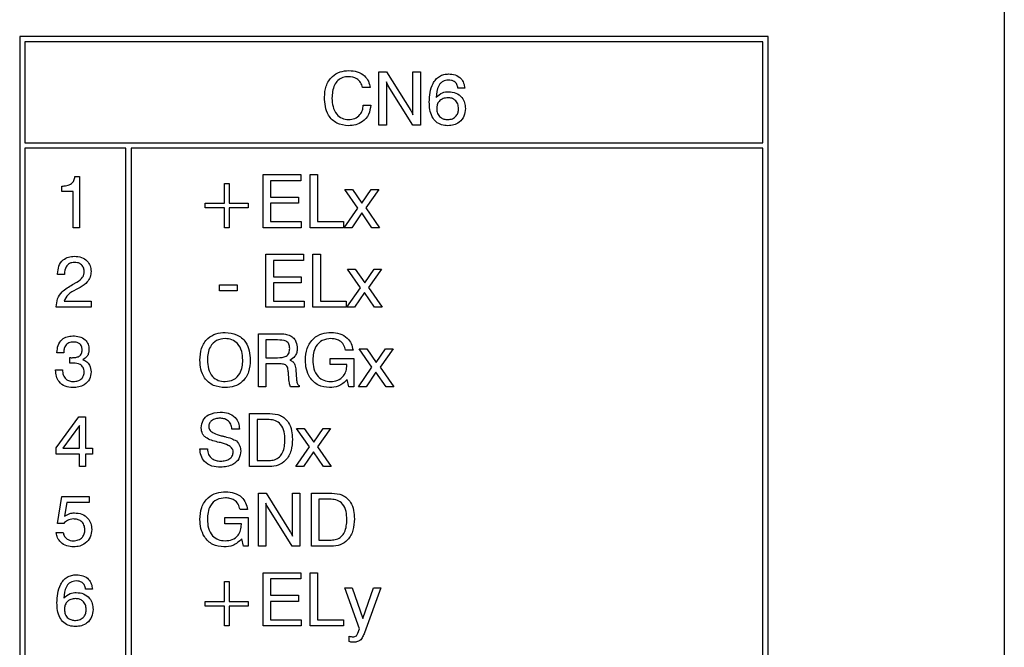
# Model space of a CAD drawing. Header units: millimetres. Extents: x 11 to 190, y 5 to 296.
# Tile 31 of 71: x 102 to 130, y 130 to 148. Entities that reach past the tile are written whole.
import ezdxf

# ---------------------------------------------------------------- set-up
doc = ezdxf.new("R2010")
doc.units = ezdxf.units.MM
doc.layers.add('標註文字', color=4, linetype='Continuous')

msp = doc.modelspace()

# ---------------------------------------------------------------- linework, layer by layer
msp.add_line((129.7524, 155.9574), (129.7524, 52.9574))
at = {"layer": '標註文字'}
for p, q in [((123.0774, 147.0324), (101.9274, 147.0324)), ((101.9274, 147.0324), (101.9274, 87.1324)), ((123.0774, 87.1324), (123.0774, 147.0324)), ((122.9274, 146.8824), (102.0774, 146.8824)), ((102.0774, 146.8824), (102.0774, 144.0324)), ((122.9274, 144.0324), (122.9274, 146.8824)), ((112.0794, 144.5324), (112.0794, 146.0324)), ((112.0794, 146.0324), (112.296, 146.0324)), ((112.296, 146.0324), (112.9769, 144.9429)), ((113.0409, 144.8167), (113.0409, 146.0324)), ((113.0409, 146.0324), (113.2524, 146.0324)), ((113.2524, 146.0324), (113.2524, 144.5324)), ((111.8294, 145.5901), (111.6178, 145.5901)), ((112.2909, 145.7482), (112.2909, 144.5324)), ((113.0379, 144.5324), (112.3435, 145.6373)), ((114.5024, 145.5709), (114.3101, 145.5709)), ((111.6371, 145.0901), (111.8486, 145.0901)), ((112.2909, 144.5324), (112.0794, 144.5324)), ((113.2524, 144.5324), (113.0379, 144.5324)), ((102.0774, 144.0324), (122.9274, 144.0324)), ((104.9274, 143.8824), (102.0774, 143.8824)), ((102.0774, 143.8824), (102.0774, 87.2824)), ((104.9274, 87.2824), (104.9274, 143.8824)), ((122.9274, 143.8824), (105.0774, 143.8824)), ((105.0774, 143.8824), (105.0774, 87.2824)), ((122.9274, 87.2824), (122.9274, 143.8824)), ((103.4864, 143.0747), (103.6159, 143.0747)), ((103.6159, 143.0747), (103.6159, 141.6324)), ((108.8082, 141.6324), (108.8082, 143.1324)), ((108.8082, 143.1324), (109.8683, 143.1324)), ((109.8683, 143.1324), (109.8683, 142.9593)), ((110.1351, 141.6324), (110.1351, 143.1324)), ((110.1351, 143.1324), (110.3467, 143.1324)), ((110.3467, 143.1324), (110.3467, 141.8055)), ((103.1159, 142.6516), (103.1159, 142.8055)), ((107.7121, 142.3247), (107.7121, 142.8824)), ((107.7121, 142.8824), (107.8467, 142.8824)), ((107.8467, 142.8824), (107.8467, 142.3247)), ((109.0197, 142.9593), (109.0197, 142.4978)), ((109.8683, 142.9593), (109.0197, 142.9593)), ((103.4428, 142.6516), (103.1159, 142.6516)), ((103.4428, 141.6324), (103.4428, 142.6516)), ((109.0197, 142.4978), (109.8034, 142.4978)), ((109.8034, 142.4978), (109.8034, 142.3247)), ((111.4792, 142.1865), (111.1159, 142.7093)), ((111.1159, 142.7093), (111.3316, 142.7093)), ((111.3316, 142.7093), (111.6009, 142.3223)), ((111.6009, 142.3223), (111.8647, 142.7093)), ((112.0774, 142.7093), (111.709, 142.1886)), ((111.8647, 142.7093), (112.0774, 142.7093)), ((107.1736, 142.1901), (107.1736, 142.3247)), ((107.1736, 142.3247), (107.7121, 142.3247)), ((107.7121, 142.1901), (107.1736, 142.1901)), ((107.7121, 141.6324), (107.7121, 142.1901)), ((107.8467, 142.3247), (108.3851, 142.3247)), ((107.8467, 142.1901), (107.8467, 141.6324)), ((108.3851, 142.1901), (107.8467, 142.1901)), ((108.3851, 142.3247), (108.3851, 142.1901)), ((109.8034, 142.3247), (109.0197, 142.3247)), ((109.0197, 142.3247), (109.0197, 141.8055)), ((111.0967, 141.6324), (111.4792, 142.1865)), ((111.709, 142.1886), (112.0967, 141.6324)), ((111.5916, 142.0486), (111.3127, 141.6324)), ((111.8767, 141.6324), (111.5916, 142.0486)), ((103.6159, 141.6324), (103.4428, 141.6324)), ((107.8467, 141.6324), (107.7121, 141.6324)), ((109.8851, 141.6324), (108.8082, 141.6324)), ((109.0197, 141.8055), (109.8851, 141.8055)), ((109.8851, 141.8055), (109.8851, 141.6324)), ((111.0774, 141.6324), (110.1351, 141.6324)), ((110.3467, 141.8055), (111.0774, 141.8055)), ((111.0774, 141.8055), (111.0774, 141.6324)), ((111.3127, 141.6324), (111.0967, 141.6324)), ((112.0967, 141.6324), (111.8767, 141.6324)), ((108.8851, 140.8824), (109.9452, 140.8824)), ((108.8851, 139.3824), (108.8851, 140.8824)), ((109.9452, 140.8824), (109.9452, 140.7093)), ((110.2121, 139.3824), (110.2121, 140.8824)), ((110.2121, 140.8824), (110.4236, 140.8824)), ((110.4236, 140.8824), (110.4236, 139.5555)), ((109.0967, 140.7093), (109.0967, 140.2478)), ((109.9452, 140.7093), (109.0967, 140.7093)), ((103.0005, 140.3055), (103.0005, 140.3304)), ((103.1928, 140.3055), (103.0005, 140.3055)), ((103.1928, 140.3223), (103.1928, 140.3055)), ((109.0967, 140.2478), (109.8803, 140.2478)), ((109.8803, 140.2478), (109.8803, 140.0747)), ((111.5561, 139.9365), (111.1928, 140.4593)), ((111.1928, 140.4593), (111.4086, 140.4593)), ((111.4086, 140.4593), (111.6778, 140.0723)), ((111.6778, 140.0723), (111.9416, 140.4593)), ((112.1544, 140.4593), (111.786, 139.9386)), ((111.9416, 140.4593), (112.1544, 140.4593)), ((103.4236, 140.0254), (103.5435, 140.0924)), ((107.5774, 140.017), (108.0774, 140.017)), ((107.5774, 139.844), (107.5774, 140.017)), ((108.0774, 140.017), (108.0774, 139.844)), ((109.8803, 140.0747), (109.0967, 140.0747)), ((109.0967, 140.0747), (109.0967, 139.5555)), ((103.6384, 139.9443), (103.5188, 139.8824)), ((108.0774, 139.844), (107.5774, 139.844)), ((111.1736, 139.3824), (111.5561, 139.9365)), ((111.6685, 139.7986), (111.3896, 139.3824)), ((111.9536, 139.3824), (111.6685, 139.7986)), ((111.786, 139.9386), (112.1736, 139.3824)), ((103.1796, 139.5555), (103.9428, 139.5555)), ((103.9428, 139.5555), (103.9428, 139.3824)), ((109.0967, 139.5555), (109.9621, 139.5555)), ((109.9621, 139.5555), (109.9621, 139.3824)), ((110.4236, 139.5555), (111.1544, 139.5555)), ((111.1544, 139.5555), (111.1544, 139.3824)), ((102.9621, 139.3824), (102.9621, 139.3941)), ((103.9428, 139.3824), (102.9621, 139.3824)), ((109.9621, 139.3824), (108.8851, 139.3824)), ((111.1544, 139.3824), (110.2121, 139.3824)), ((111.3896, 139.3824), (111.1736, 139.3824)), ((112.1736, 139.3824), (111.9536, 139.3824)), ((108.6736, 137.1324), (108.6736, 138.6324)), ((108.6736, 138.6324), (109.2481, 138.6324)), ((108.883, 138.4593), (108.883, 137.9593)), ((109.216, 138.4593), (108.883, 138.4593)), ((102.9813, 138.094), (102.9813, 138.1042)), ((103.1736, 138.094), (102.9813, 138.094)), ((111.3467, 138.1709), (111.1351, 138.1709)), ((111.883, 137.6865), (111.5197, 138.2093)), ((111.5197, 138.2093), (111.7355, 138.2093)), ((111.7355, 138.2093), (112.0047, 137.8223)), ((112.0047, 137.8223), (112.2685, 138.2093)), ((112.4813, 138.2093), (112.1129, 137.6886)), ((112.2685, 138.2093), (112.4813, 138.2093)), ((103.3455, 137.801), (103.3464, 137.9611)), ((103.3524, 137.8019), (103.3455, 137.801)), ((108.883, 137.9593), (109.216, 137.9593)), ((109.2006, 137.7863), (108.8851, 137.7863)), ((108.8851, 137.7863), (108.8851, 137.1324)), ((110.7045, 137.767), (110.7045, 137.9401)), ((110.7045, 137.9401), (111.3659, 137.9401)), ((111.1736, 137.767), (110.7045, 137.767)), ((111.1736, 137.7484), (111.1736, 137.767)), ((111.3659, 137.9401), (111.3659, 137.1324)), ((102.9428, 137.6132), (103.1351, 137.6132)), ((102.9428, 137.6027), (102.9428, 137.6132)), ((109.5375, 137.3428), (109.5197, 137.5417)), ((109.7313, 137.6039), (109.7499, 137.3521)), ((111.5005, 137.1324), (111.883, 137.6865)), ((111.9954, 137.5486), (111.7166, 137.1324)), ((112.2806, 137.1324), (111.9954, 137.5486)), ((112.1129, 137.6886), (112.5005, 137.1324)), ((109.5375, 137.3364), (109.5375, 137.3428)), ((111.2319, 137.1324), (111.1856, 137.3415)), ((108.8851, 137.1324), (108.6736, 137.1324)), ((109.8274, 137.1324), (109.5834, 137.1324)), ((109.8274, 137.1748), (109.8274, 137.1324)), ((111.3659, 137.1324), (111.2319, 137.1324)), ((111.7166, 137.1324), (111.5005, 137.1324)), ((112.5005, 137.1324), (112.2806, 137.1324)), ((108.4236, 134.8824), (108.4236, 136.3824)), ((108.4236, 136.3824), (108.9951, 136.3824)), ((102.9621, 135.4119), (103.5985, 136.2863)), ((103.5985, 136.2863), (103.789, 136.2863)), ((103.789, 136.2863), (103.789, 135.4016)), ((108.6351, 136.2093), (108.6351, 135.0555)), ((108.978, 136.2093), (108.6351, 136.2093)), ((103.6159, 136.0456), (103.1426, 135.4016)), ((103.6159, 135.4016), (103.6159, 136.0456)), ((108.1351, 135.9401), (107.9236, 135.9392)), ((110.1138, 135.4365), (109.7505, 135.9593)), ((109.7505, 135.9593), (109.9663, 135.9593)), ((109.9663, 135.9593), (110.2355, 135.5723)), ((110.2355, 135.5723), (110.4993, 135.9593)), ((110.7121, 135.9593), (110.3437, 135.4386)), ((110.4993, 135.9593), (110.7121, 135.9593)), ((102.9621, 135.2286), (102.9621, 135.4119)), ((103.1426, 135.4016), (103.6159, 135.4016)), ((103.789, 135.4016), (103.9813, 135.4016)), ((103.9813, 135.4016), (103.9813, 135.2286)), ((107.0197, 135.3824), (107.2313, 135.3824)), ((109.7313, 134.8824), (110.1138, 135.4365)), ((110.2262, 135.2986), (109.9473, 134.8824)), ((110.5113, 134.8824), (110.2262, 135.2986)), ((110.3437, 135.4386), (110.7313, 134.8824)), ((103.6159, 135.2286), (102.9621, 135.2286)), ((103.6159, 134.8824), (103.6159, 135.2286)), ((103.789, 135.2286), (103.789, 134.8824)), ((103.9813, 135.2286), (103.789, 135.2286)), ((108.6351, 135.0555), (108.978, 135.0555)), ((103.789, 134.8824), (103.6159, 134.8824)), ((108.987, 134.8824), (108.4236, 134.8824)), ((109.9473, 134.8824), (109.7313, 134.8824)), ((110.7313, 134.8824), (110.5113, 134.8824)), ((108.6736, 132.6324), (108.6736, 134.1324)), ((108.6736, 134.1324), (108.8902, 134.1324)), ((108.8902, 134.1324), (109.5711, 133.0429)), ((109.6351, 132.9167), (109.6351, 134.1324)), ((109.6351, 134.1324), (109.8467, 134.1324)), ((109.8467, 134.1324), (109.8467, 132.6324)), ((110.1736, 132.6324), (110.1736, 134.1324)), ((110.1736, 134.1324), (110.7451, 134.1324)), ((103.0005, 133.2742), (103.118, 134.0363)), ((103.118, 134.0363), (103.8872, 134.0363)), ((103.2565, 133.8632), (103.1982, 133.4777)), ((103.8872, 133.8632), (103.2565, 133.8632)), ((103.8872, 134.0363), (103.8872, 133.8632)), ((108.8851, 133.8482), (108.8851, 132.6324)), ((110.3851, 133.9593), (110.3851, 132.8055)), ((110.728, 133.9593), (110.3851, 133.9593)), ((108.3659, 133.6709), (108.1544, 133.6709)), ((109.6321, 132.6324), (108.9377, 133.7373)), ((107.7238, 133.4401), (108.3851, 133.4401)), ((107.7238, 133.267), (107.7238, 133.4401)), ((108.3851, 133.4401), (108.3851, 132.6324)), ((102.9621, 133.0158), (103.1544, 133.0158)), ((103.1706, 133.2742), (103.0005, 133.2742)), ((108.1928, 133.267), (107.7238, 133.267)), ((108.1928, 133.2484), (108.1928, 133.267)), ((108.2511, 132.6324), (108.2048, 132.8415)), ((110.3851, 132.8055), (110.728, 132.8055)), ((108.3851, 132.6324), (108.2511, 132.6324)), ((108.8851, 132.6324), (108.6736, 132.6324)), ((109.8467, 132.6324), (109.6321, 132.6324)), ((110.737, 132.6324), (110.1736, 132.6324)), ((107.7121, 131.6324), (107.8467, 131.6324)), ((107.7121, 131.0747), (107.7121, 131.6324)), ((107.8467, 131.6324), (107.8467, 131.0747)), ((108.8082, 130.3824), (108.8082, 131.8824)), ((108.8082, 131.8824), (109.8683, 131.8824)), ((109.8683, 131.7093), (109.0197, 131.7093)), ((109.0197, 131.7093), (109.0197, 131.2478)), ((109.8683, 131.8824), (109.8683, 131.7093)), ((110.1351, 131.8824), (110.3467, 131.8824)), ((110.1351, 130.3824), (110.1351, 131.8824)), ((110.3467, 131.8824), (110.3467, 130.5555)), ((103.9813, 131.4209), (103.789, 131.4209)), ((111.5315, 130.3025), (111.1159, 131.4593)), ((111.1159, 131.4593), (111.3217, 131.4593)), ((111.3217, 131.4593), (111.6255, 130.5885)), ((111.6255, 130.5885), (111.9293, 131.4593)), ((112.1351, 131.4593), (111.6736, 130.1877)), ((111.9293, 131.4593), (112.1351, 131.4593)), ((107.1736, 130.9401), (107.1736, 131.0747)), ((107.1736, 131.0747), (107.7121, 131.0747)), ((107.8467, 131.0747), (108.3851, 131.0747)), ((108.3851, 131.0747), (108.3851, 130.9401)), ((109.0197, 131.2478), (109.8034, 131.2478)), ((109.8034, 131.0747), (109.0197, 131.0747)), ((109.0197, 131.0747), (109.0197, 130.5555)), ((109.8034, 131.2478), (109.8034, 131.0747)), ((107.7121, 130.9401), (107.1736, 130.9401)), ((107.7121, 130.3824), (107.7121, 130.9401)), ((108.3851, 130.9401), (107.8467, 130.9401)), ((107.8467, 130.9401), (107.8467, 130.3824)), ((109.0197, 130.5555), (109.8851, 130.5555)), ((109.8851, 130.5555), (109.8851, 130.3824)), ((110.3467, 130.5555), (111.0774, 130.5555)), ((111.0774, 130.5555), (111.0774, 130.3824)), ((107.8467, 130.3824), (107.7121, 130.3824)), ((109.8851, 130.3824), (108.8082, 130.3824)), ((111.0774, 130.3824), (110.1351, 130.3824)), ((111.4834, 130.1727), (111.5315, 130.3025)), ((111.2397, 129.9359), (111.2397, 130.0924))]:
    msp.add_line(p, q, dxfattribs=at)
for points, knots in [([(110.5409, 145.3152), (110.5483, 145.4236), (110.5631, 145.6398), (110.7314, 145.9036), (110.9753, 146.0521), (111.1453, 146.0646), (111.2305, 146.0709)], [0, 0, 0, 0, 0.2805591, 0.5596608, 0.7795052, 1, 1, 1, 1]), ([(111.2173, 145.8978), (111.1632, 145.8937), (111.0551, 145.8856), (110.913, 145.7978), (110.7742, 145.6031), (110.7614, 145.419), (110.7524, 145.2899)], [0, 0, 0, 0, 0.1871527, 0.3737701, 0.5608204, 1, 1, 1, 1]), ([(111.6178, 145.5901), (111.6039, 145.6403), (111.5759, 145.7406), (111.4345, 145.8752), (111.2996, 145.8892), (111.2173, 145.8978)], [0, 0, 0, 0, 0.2809587, 0.561123, 1, 1, 1, 1]), ([(111.2305, 146.0709), (111.3101, 146.0655), (111.4691, 146.0547), (111.6669, 145.9414), (111.7937, 145.7749), (111.8175, 145.6517), (111.8294, 145.5901)], [0, 0, 0, 0, 0.2804356, 0.5598523, 0.7797494, 1, 1, 1, 1]), ([(113.5024, 145.1799), (113.5058, 145.2705), (113.5125, 145.4513), (113.5795, 145.6719), (113.6811, 145.8232), (113.7853, 145.9126), (113.9127, 145.9666), (114.0034, 145.972), (114.0487, 145.9747)], [0, 0, 0, 0, 0.25031655, 0.50000287, 0.62509642, 0.75005244, 0.87494034, 1, 1, 1, 1]), ([(114.0487, 145.9747), (114.1127, 145.9707), (114.2402, 145.9627), (114.3972, 145.8643), (114.483, 145.7202), (114.4959, 145.6207), (114.5024, 145.5709)], [0, 0, 0, 0, 0.2804859, 0.55942893, 0.77937276, 1, 1, 1, 1]), ([(112.3435, 145.6373), (112.3323, 145.6573), (112.3123, 145.6931), (112.2974, 145.7313), (112.2909, 145.7482)], [0, 0, 0, 0, 0.5599565, 1, 1, 1, 1]), ([(114.0439, 145.8016), (113.9871, 145.795), (113.9016, 145.7849), (113.8145, 145.7104), (113.7204, 145.5699), (113.7061, 145.4271), (113.6947, 145.3131)], [0, 0, 0, 0, 0.2488805, 0.3743646, 0.5000206, 1, 1, 1, 1]), ([(114.3101, 145.5709), (114.3042, 145.6076), (114.2922, 145.6809), (114.2205, 145.762), (114.1308, 145.7972), (114.0729, 145.8001), (114.0439, 145.8016)], [0, 0, 0, 0, 0.280255, 0.5589158, 0.7791093, 1, 1, 1, 1]), ([(111.2152, 144.5132), (111.1032, 144.5251), (110.8797, 144.5488), (110.6504, 144.7842), (110.5532, 145.054), (110.545, 145.228), (110.5409, 145.3152)], [0, 0, 0, 0, 0.2794224, 0.5580188, 0.7787433, 1, 1, 1, 1]), ([(110.7524, 145.2899), (110.7569, 145.2097), (110.766, 145.0496), (110.8659, 144.8448), (111.0292, 144.7063), (111.1558, 144.6929), (111.2191, 144.6863)], [0, 0, 0, 0, 0.2809601, 0.5607231, 0.7802809, 1, 1, 1, 1]), ([(113.6947, 145.3131), (113.7508, 145.3657), (113.8511, 145.4598), (113.9871, 145.4702), (114.0472, 145.4747)], [0, 0, 0, 0, 0.5584155, 1, 1, 1, 1]), ([(114.0322, 145.3016), (113.9851, 145.2984), (113.8913, 145.2919), (113.7785, 145.215), (113.7197, 145.1066), (113.7149, 145.0329), (113.7125, 144.9961)], [0, 0, 0, 0, 0.2804995, 0.5592968, 0.7792758, 1, 1, 1, 1]), ([(114.3294, 144.9979), (114.3258, 145.0429), (114.3186, 145.1328), (114.2408, 145.2374), (114.1379, 145.2941), (114.0675, 145.2991), (114.0322, 145.3016)], [0, 0, 0, 0, 0.2802721, 0.559305, 0.779358, 1, 1, 1, 1]), ([(114.0472, 145.4747), (114.1185, 145.4683), (114.2608, 145.4556), (114.4231, 145.3281), (114.5106, 145.1644), (114.518, 145.0528), (114.5217, 144.997)], [0, 0, 0, 0, 0.27999121, 0.55914527, 0.77929119, 1, 1, 1, 1]), ([(111.8486, 145.0901), (111.8357, 145.0007), (111.81, 144.822), (111.6368, 144.6272), (111.4264, 144.5262), (111.2856, 144.5175), (111.2152, 144.5132)], [0, 0, 0, 0, 0.27983154, 0.55892532, 0.77922949, 1, 1, 1, 1]), ([(111.2191, 144.6863), (111.2801, 144.6918), (111.4019, 144.7027), (111.5418, 144.81), (111.6212, 144.9474), (111.6318, 145.0425), (111.6371, 145.0901)], [0, 0, 0, 0, 0.2799768, 0.559263, 0.779384, 1, 1, 1, 1]), ([(114.028, 144.5132), (113.9678, 144.5172), (113.8476, 144.5254), (113.6852, 144.6163), (113.5704, 144.7726), (113.5104, 144.9679), (113.5051, 145.1092), (113.5024, 145.1799)], [0, 0, 0, 0, 0.18674031, 0.37286382, 0.55927148, 0.77938882, 1, 1, 1, 1]), ([(113.7125, 144.9961), (113.7164, 144.9493), (113.7243, 144.8559), (113.8072, 144.7482), (113.9161, 144.6933), (113.9892, 144.6886), (114.0259, 144.6863)], [0, 0, 0, 0, 0.2801399, 0.5590148, 0.77923, 1, 1, 1, 1]), ([(114.0259, 144.6863), (114.072, 144.6904), (114.164, 144.6988), (114.2677, 144.7832), (114.3225, 144.8897), (114.3271, 144.9618), (114.3294, 144.9979)], [0, 0, 0, 0, 0.2799515, 0.5590388, 0.7792529, 1, 1, 1, 1]), ([(114.5217, 144.997), (114.5149, 144.9238), (114.5013, 144.7778), (114.3681, 144.613), (114.1997, 144.5247), (114.0853, 144.517), (114.028, 144.5132)], [0, 0, 0, 0, 0.2799278, 0.5590839, 0.7792578, 1, 1, 1, 1]), ([(112.9769, 144.9429), (112.9906, 144.9202), (113.0151, 144.8797), (113.033, 144.8359), (113.0409, 144.8167)], [0, 0, 0, 0, 0.5601495, 1, 1, 1, 1]), ([(103.1159, 142.8055), (103.1637, 142.8079), (103.2589, 142.8127), (103.3876, 142.8619), (103.4667, 142.963), (103.4798, 143.0374), (103.4864, 143.0747)], [0, 0, 0, 0, 0.2810642, 0.5603627, 0.7796786, 1, 1, 1, 1]), ([(103.0005, 140.3304), (103.0058, 140.4032), (103.0162, 140.5484), (103.1365, 140.7216), (103.3037, 140.8134), (103.4176, 140.8209), (103.4747, 140.8247)], [0, 0, 0, 0, 0.2804185, 0.559343, 0.7793301, 1, 1, 1, 1]), ([(103.4747, 140.8247), (103.5417, 140.8198), (103.6754, 140.81), (103.8363, 140.7037), (103.9304, 140.5549), (103.9387, 140.4498), (103.9428, 140.3971)], [0, 0, 0, 0, 0.2804256, 0.5596865, 0.7795834, 1, 1, 1, 1]), ([(103.4702, 140.6516), (103.4243, 140.6468), (103.3327, 140.6371), (103.2102, 140.5129), (103.1994, 140.3946), (103.1928, 140.3223)], [0, 0, 0, 0, 0.280554, 0.5602873, 1, 1, 1, 1]), ([(103.7505, 140.3986), (103.7464, 140.4387), (103.7381, 140.5188), (103.6586, 140.6045), (103.5641, 140.6466), (103.5015, 140.65), (103.4702, 140.6516)], [0, 0, 0, 0, 0.2795814, 0.558527, 0.7790218, 1, 1, 1, 1]), ([(103.5435, 140.0924), (103.6055, 140.1335), (103.6921, 140.1907), (103.7448, 140.3129), (103.7486, 140.37), (103.7505, 140.3986)], [0, 0, 0, 0, 0.5581223, 0.7790324, 1, 1, 1, 1]), ([(103.9428, 140.3971), (103.9386, 140.3432), (103.93, 140.2353), (103.8298, 140.0631), (103.711, 139.9893), (103.6384, 139.9443)], [0, 0, 0, 0, 0.280304, 0.5602104, 1, 1, 1, 1]), ([(102.9621, 139.3941), (102.968, 139.4722), (102.9798, 139.6281), (103.1438, 139.8647), (103.3174, 139.9644), (103.4236, 140.0254)], [0, 0, 0, 0, 0.2799963, 0.5591981, 1, 1, 1, 1]), ([(103.5188, 139.8824), (103.4362, 139.8398), (103.2893, 139.7642), (103.213, 139.619), (103.1796, 139.5555)], [0, 0, 0, 0, 0.5626058, 1, 1, 1, 1]), ([(102.9813, 138.1042), (102.9864, 138.1728), (102.9967, 138.3098), (103.1088, 138.4738), (103.2651, 138.5634), (103.3727, 138.5709), (103.4266, 138.5747)], [0, 0, 0, 0, 0.2803786, 0.5594239, 0.7793742, 1, 1, 1, 1]), ([(103.4266, 138.5747), (103.49, 138.5714), (103.6165, 138.5648), (103.7788, 138.4805), (103.8737, 138.3406), (103.8813, 138.2407), (103.8851, 138.1907)], [0, 0, 0, 0, 0.280903, 0.5601602, 0.7797064, 1, 1, 1, 1]), ([(107.0197, 137.892), (107.0269, 138.0042), (107.0411, 138.228), (107.2125, 138.5043), (107.4686, 138.6527), (107.6446, 138.6648), (107.7328, 138.6709)], [0, 0, 0, 0, 0.2806782, 0.5595916, 0.7793882, 1, 1, 1, 1]), ([(107.7328, 138.6709), (107.8454, 138.661), (108.0701, 138.6413), (108.3182, 138.4243), (108.4293, 138.1553), (108.4383, 137.9799), (108.4428, 137.892)], [0, 0, 0, 0, 0.2799226, 0.5584493, 0.7789112, 1, 1, 1, 1]), ([(109.2481, 138.6324), (109.3114, 138.6338), (109.4243, 138.6363), (109.5299, 138.5973), (109.5762, 138.5801)], [0, 0, 0, 0, 0.5611301, 1, 1, 1, 1]), ([(109.5762, 138.5801), (109.6097, 138.558), (109.6766, 138.5139), (109.7544, 138.389), (109.7639, 138.286), (109.7697, 138.2232)], [0, 0, 0, 0, 0.28036932, 0.56062415, 1, 1, 1, 1]), ([(110.0005, 137.8899), (110.0084, 138.0034), (110.0241, 138.2297), (110.2051, 138.5036), (110.4635, 138.6524), (110.6413, 138.6647), (110.7304, 138.6709)], [0, 0, 0, 0, 0.2805138, 0.5594737, 0.7793778, 1, 1, 1, 1]), ([(110.7304, 138.6709), (110.8125, 138.6653), (110.9765, 138.6542), (111.1798, 138.5344), (111.3067, 138.3606), (111.3333, 138.2342), (111.3467, 138.1709)], [0, 0, 0, 0, 0.2803603, 0.5596436, 0.7795703, 1, 1, 1, 1]), ([(103.4449, 138.4016), (103.4006, 138.3984), (103.3124, 138.3919), (103.2149, 138.3051), (103.1781, 138.1971), (103.1751, 138.1284), (103.1736, 138.094)], [0, 0, 0, 0, 0.2802023, 0.5580253, 0.7786557, 1, 1, 1, 1]), ([(103.6928, 138.179), (103.69, 138.2148), (103.6843, 138.2861), (103.6148, 138.3649), (103.5284, 138.3976), (103.4728, 138.4003), (103.4449, 138.4016)], [0, 0, 0, 0, 0.2799727, 0.5582824, 0.7787932, 1, 1, 1, 1]), ([(107.7328, 138.4978), (107.6487, 138.4888), (107.4806, 138.4708), (107.3111, 138.2911), (107.2401, 138.0882), (107.2342, 137.9575), (107.2313, 137.892)], [0, 0, 0, 0, 0.2793347, 0.5579154, 0.7786995, 1, 1, 1, 1]), ([(108.2313, 137.892), (108.2268, 137.9751), (108.2179, 138.1408), (108.1098, 138.3536), (107.9292, 138.482), (107.7983, 138.4925), (107.7328, 138.4978)], [0, 0, 0, 0, 0.2809417, 0.5602778, 0.7797863, 1, 1, 1, 1]), ([(109.5582, 138.2199), (109.5555, 138.2607), (109.5515, 138.322), (109.507, 138.3921), (109.403, 138.4588), (109.2991, 138.4591), (109.216, 138.4593)], [0, 0, 0, 0, 0.24991359, 0.37511793, 0.50028485, 1, 1, 1, 1]), ([(110.7238, 138.4978), (110.6388, 138.4895), (110.4693, 138.473), (110.293, 138.2963), (110.2212, 138.0909), (110.2151, 137.959), (110.2121, 137.8929)], [0, 0, 0, 0, 0.2796052, 0.5579587, 0.7787013, 1, 1, 1, 1]), ([(111.1351, 138.1709), (111.1213, 138.2236), (111.0937, 138.3288), (110.9811, 138.4378), (110.8511, 138.4909), (110.7662, 138.4955), (110.7238, 138.4978)], [0, 0, 0, 0, 0.2799084, 0.5589749, 0.779291, 1, 1, 1, 1]), ([(103.4065, 137.9593), (103.4411, 137.9604), (103.5101, 137.9626), (103.596, 137.9863), (103.6504, 138.0308), (103.6867, 138.0915), (103.6904, 138.144), (103.6928, 138.179)], [0, 0, 0, 0, 0.2507858, 0.5005292, 0.62557, 0.7505943, 1, 1, 1, 1]), ([(103.8851, 138.1907), (103.8832, 138.1575), (103.8793, 138.0913), (103.8325, 137.9777), (103.7588, 137.9312), (103.7139, 137.9028)], [0, 0, 0, 0, 0.2814183, 0.5622336, 1, 1, 1, 1]), ([(109.216, 137.9593), (109.3022, 137.961), (109.41, 137.963), (109.5095, 138.0415), (109.5518, 138.115), (109.5556, 138.1779), (109.5582, 138.2199)], [0, 0, 0, 0, 0.4987204, 0.624089, 0.7495779, 1, 1, 1, 1]), ([(109.7697, 138.2232), (109.7673, 138.1839), (109.7624, 138.1056), (109.7025, 137.9733), (109.6153, 137.9191), (109.5621, 137.886)], [0, 0, 0, 0, 0.2811229, 0.5617165, 1, 1, 1, 1]), ([(103.3464, 137.9611), (103.3576, 137.9604), (103.3776, 137.9592), (103.3976, 137.9593), (103.4065, 137.9593)], [0, 0, 0, 0, 0.55997067, 1, 1, 1, 1]), ([(103.4485, 137.8055), (103.4306, 137.8051), (103.3985, 137.8043), (103.3665, 137.8026), (103.3524, 137.8019)], [0, 0, 0, 0, 0.5599861, 1, 1, 1, 1]), ([(103.7505, 137.56), (103.7461, 137.6016), (103.7372, 137.6848), (103.6212, 137.7927), (103.5141, 137.8006), (103.4485, 137.8055)], [0, 0, 0, 0, 0.2802652, 0.5597195, 1, 1, 1, 1]), ([(103.7139, 137.9028), (103.7517, 137.8857), (103.8274, 137.8513), (103.9252, 137.732), (103.9361, 137.6244), (103.9428, 137.5588)], [0, 0, 0, 0, 0.2809024, 0.561113, 1, 1, 1, 1]), ([(107.7328, 137.1132), (107.62, 137.1231), (107.395, 137.1428), (107.1457, 137.3591), (107.0338, 137.6284), (107.0244, 137.8041), (107.0197, 137.892)], [0, 0, 0, 0, 0.2799604, 0.5584989, 0.7789303, 1, 1, 1, 1]), ([(107.2313, 137.892), (107.2359, 137.8088), (107.2451, 137.6428), (107.3542, 137.4296), (107.536, 137.3022), (107.6671, 137.2916), (107.7328, 137.2863)], [0, 0, 0, 0, 0.28092776, 0.56024522, 0.77978084, 1, 1, 1, 1]), ([(107.7328, 137.2863), (107.8166, 137.2955), (107.9842, 137.3139), (108.1523, 137.494), (108.2224, 137.6965), (108.2283, 137.8268), (108.2313, 137.892)], [0, 0, 0, 0, 0.2792696, 0.557886, 0.7786914, 1, 1, 1, 1]), ([(108.4428, 137.892), (108.4358, 137.78), (108.4217, 137.5567), (108.252, 137.2801), (107.9965, 137.1311), (107.8208, 137.1192), (107.7328, 137.1132)], [0, 0, 0, 0, 0.280657, 0.5596065, 0.7794208, 1, 1, 1, 1]), ([(109.5197, 137.5417), (109.5159, 137.5813), (109.5102, 137.6407), (109.4839, 137.7173), (109.4224, 137.7731), (109.3189, 137.7827), (109.2401, 137.7851), (109.2006, 137.7863)], [0, 0, 0, 0, 0.2505179, 0.3756417, 0.4993537, 0.7491857, 1, 1, 1, 1]), ([(109.5621, 137.886), (109.5942, 137.8744), (109.6583, 137.8512), (109.7218, 137.742), (109.7277, 137.6564), (109.7313, 137.6039)], [0, 0, 0, 0, 0.2799862, 0.5583289, 1, 1, 1, 1]), ([(110.6814, 137.1132), (110.5722, 137.126), (110.3538, 137.1518), (110.1265, 137.3755), (110.0148, 137.6338), (110.0053, 137.8045), (110.0005, 137.8899)], [0, 0, 0, 0, 0.2792691, 0.558397, 0.7789674, 1, 1, 1, 1]), ([(110.2121, 137.8929), (110.2166, 137.8098), (110.2258, 137.644), (110.3343, 137.4313), (110.5146, 137.3025), (110.6456, 137.2917), (110.7112, 137.2863)], [0, 0, 0, 0, 0.2809397, 0.5602627, 0.7798202, 1, 1, 1, 1]), ([(110.7112, 137.2863), (110.7805, 137.292), (110.919, 137.3034), (111.0795, 137.425), (111.1631, 137.5855), (111.1701, 137.6941), (111.1736, 137.7484)], [0, 0, 0, 0, 0.2801823, 0.5591372, 0.7792571, 1, 1, 1, 1]), ([(103.4263, 137.1132), (103.3533, 137.1194), (103.2076, 137.1319), (103.0397, 137.2615), (102.9536, 137.4313), (102.9464, 137.5455), (102.9428, 137.6027)], [0, 0, 0, 0, 0.28011621, 0.55900365, 0.77919651, 1, 1, 1, 1]), ([(103.1351, 137.6132), (103.1392, 137.5655), (103.1474, 137.4704), (103.2216, 137.3531), (103.3327, 137.2933), (103.4077, 137.2886), (103.4452, 137.2863)], [0, 0, 0, 0, 0.2806915, 0.5594019, 0.7792757, 1, 1, 1, 1]), ([(103.9428, 137.5588), (103.9347, 137.4863), (103.9185, 137.3415), (103.7685, 137.1917), (103.5958, 137.1221), (103.4828, 137.1162), (103.4263, 137.1132)], [0, 0, 0, 0, 0.2793607, 0.558332, 0.7789141, 1, 1, 1, 1]), ([(103.4452, 137.2863), (103.4887, 137.289), (103.5755, 137.2945), (103.683, 137.3596), (103.7431, 137.4575), (103.7481, 137.5258), (103.7505, 137.56)], [0, 0, 0, 0, 0.2806638, 0.5597614, 0.7795331, 1, 1, 1, 1]), ([(109.5834, 137.1324), (109.5698, 137.1693), (109.5454, 137.2354), (109.5399, 137.3055), (109.5375, 137.3364)], [0, 0, 0, 0, 0.5584111, 1, 1, 1, 1]), ([(109.7499, 137.3521), (109.7531, 137.3141), (109.7576, 137.2612), (109.7893, 137.199), (109.8147, 137.1829), (109.8274, 137.1748)], [0, 0, 0, 0, 0.5607508, 0.780629, 1, 1, 1, 1]), ([(111.1856, 137.3415), (111.1054, 137.2666), (110.9618, 137.1323), (110.7673, 137.119), (110.6814, 137.1132)], [0, 0, 0, 0, 0.5582017, 1, 1, 1, 1]), ([(107.0582, 135.9789), (107.0677, 136.0525), (107.0868, 136.1997), (107.2921, 136.39), (107.4816, 136.4092), (107.5973, 136.4209)], [0, 0, 0, 0, 0.2800418, 0.5602697, 1, 1, 1, 1]), ([(107.5973, 136.4209), (107.6737, 136.416), (107.8261, 136.4063), (108.0148, 136.2917), (108.1208, 136.1201), (108.1303, 136.0002), (108.1351, 135.9401)], [0, 0, 0, 0, 0.2806505, 0.5597011, 0.7794924, 1, 1, 1, 1]), ([(108.9951, 136.3824), (109.0994, 136.3739), (109.3074, 136.357), (109.5335, 136.1499), (109.6241, 135.8974), (109.6315, 135.7354), (109.6351, 135.6543)], [0, 0, 0, 0, 0.2800069, 0.5581299, 0.7787298, 1, 1, 1, 1]), ([(107.5843, 136.2478), (107.5429, 136.2455), (107.4603, 136.241), (107.3537, 136.1914), (107.2804, 136.1083), (107.2733, 136.0428), (107.2697, 136.0101)], [0, 0, 0, 0, 0.2809951, 0.5608139, 0.780346, 1, 1, 1, 1]), ([(107.9236, 135.9392), (107.9171, 135.9874), (107.9041, 136.0834), (107.8133, 136.1913), (107.6979, 136.2419), (107.6223, 136.2458), (107.5843, 136.2478)], [0, 0, 0, 0, 0.2802657, 0.5588871, 0.7790956, 1, 1, 1, 1]), ([(109.4236, 135.639), (109.4201, 135.7158), (109.4132, 135.8688), (109.3252, 136.0712), (109.16, 136.195), (109.0387, 136.2045), (108.978, 136.2093)], [0, 0, 0, 0, 0.2811769, 0.5605901, 0.7797941, 1, 1, 1, 1]), ([(107.5639, 135.566), (107.446, 135.5943), (107.2987, 135.6296), (107.1471, 135.729), (107.0728, 135.827), (107.064, 135.9182), (107.0582, 135.9789)], [0, 0, 0, 0, 0.5009429, 0.6261882, 0.7512681, 1, 1, 1, 1]), ([(107.2697, 136.0101), (107.2719, 135.9905), (107.2762, 135.9513), (107.3201, 135.8841), (107.435, 135.8048), (107.5487, 135.774), (107.6246, 135.7535)], [0, 0, 0, 0, 0.1247901, 0.2498143, 0.4994931, 1, 1, 1, 1]), ([(107.5976, 135.5582), (107.5913, 135.5597), (107.5801, 135.5623), (107.5689, 135.5649), (107.5639, 135.566)], [0, 0, 0, 0, 0.5600001, 1, 1, 1, 1]), ([(107.9621, 135.3025), (107.9596, 135.3223), (107.9548, 135.3621), (107.9074, 135.4284), (107.7897, 135.5059), (107.6744, 135.5373), (107.5976, 135.5582)], [0, 0, 0, 0, 0.1246741, 0.2496046, 0.4993263, 1, 1, 1, 1]), ([(107.6246, 135.7535), (107.6397, 135.7497), (107.6666, 135.7429), (107.6936, 135.7363), (107.7054, 135.7334)], [0, 0, 0, 0, 0.5599994, 1, 1, 1, 1]), ([(107.7054, 135.7334), (107.7095, 135.7325), (107.7166, 135.731), (107.7237, 135.7291), (107.7268, 135.7283)], [0, 0, 0, 0, 0.5599395, 1, 1, 1, 1]), ([(107.7268, 135.7283), (107.7905, 135.7138), (107.904, 135.688), (108.0053, 135.631), (108.0498, 135.606)], [0, 0, 0, 0, 0.5609071, 1, 1, 1, 1]), ([(108.0498, 135.606), (108.09, 135.561), (108.1622, 135.4804), (108.1701, 135.3735), (108.1736, 135.3262)], [0, 0, 0, 0, 0.5582936, 1, 1, 1, 1]), ([(108.978, 135.0555), (109.0302, 135.059), (109.1344, 135.0659), (109.2749, 135.1457), (109.4068, 135.3365), (109.4167, 135.5143), (109.4236, 135.639)], [0, 0, 0, 0, 0.1872441, 0.3737912, 0.5605755, 1, 1, 1, 1]), ([(109.6351, 135.6543), (109.6294, 135.5474), (109.618, 135.3343), (109.4753, 135.0613), (109.2396, 134.9017), (109.0713, 134.8888), (108.987, 134.8824)], [0, 0, 0, 0, 0.2809357, 0.5601478, 0.7796631, 1, 1, 1, 1]), ([(107.6033, 134.8632), (107.5207, 134.8681), (107.3561, 134.8779), (107.1505, 135.0011), (107.0402, 135.1888), (107.0266, 135.3178), (107.0197, 135.3824)], [0, 0, 0, 0, 0.2806572, 0.5594293, 0.7792976, 1, 1, 1, 1]), ([(107.2313, 135.3824), (107.2372, 135.3287), (107.2491, 135.2214), (107.3511, 135.1026), (107.4777, 135.0437), (107.5618, 135.0388), (107.6039, 135.0363)], [0, 0, 0, 0, 0.2798962, 0.5588101, 0.7791193, 1, 1, 1, 1]), ([(108.1736, 135.3262), (108.1639, 135.2484), (108.1445, 135.0927), (107.9258, 134.8931), (107.7256, 134.8745), (107.6033, 134.8632)], [0, 0, 0, 0, 0.2800179, 0.5600077, 1, 1, 1, 1]), ([(107.6039, 135.0363), (107.6508, 135.0386), (107.7445, 135.0434), (107.8669, 135.0966), (107.9503, 135.1911), (107.9581, 135.2654), (107.9621, 135.3025)], [0, 0, 0, 0, 0.2810922, 0.560896, 0.7803115, 1, 1, 1, 1]), ([(107.0197, 133.3899), (107.0276, 133.5034), (107.0433, 133.7297), (107.2243, 134.0036), (107.4827, 134.1524), (107.6605, 134.1647), (107.7496, 134.1709)], [0, 0, 0, 0, 0.2805138, 0.5594737, 0.7793778, 1, 1, 1, 1]), ([(107.7496, 134.1709), (107.8318, 134.1653), (107.9958, 134.1542), (108.199, 134.0344), (108.3259, 133.8606), (108.3526, 133.7342), (108.3659, 133.6709)], [0, 0, 0, 0, 0.2803603, 0.5596436, 0.7795703, 1, 1, 1, 1]), ([(110.7451, 134.1324), (110.8494, 134.1239), (111.0574, 134.107), (111.2835, 133.8999), (111.3741, 133.6474), (111.3815, 133.4854), (111.3851, 133.4043)], [0, 0, 0, 0, 0.2800069, 0.5581299, 0.7787298, 1, 1, 1, 1]), ([(107.743, 133.9978), (107.658, 133.9895), (107.4885, 133.973), (107.3122, 133.7963), (107.2404, 133.5909), (107.2343, 133.459), (107.2313, 133.3929)], [0, 0, 0, 0, 0.2796052, 0.5579587, 0.7787013, 1, 1, 1, 1]), ([(108.1544, 133.6709), (108.1405, 133.7236), (108.1129, 133.8288), (108.0004, 133.9378), (107.8704, 133.9909), (107.7855, 133.9955), (107.743, 133.9978)], [0, 0, 0, 0, 0.2799084, 0.5589749, 0.779291, 1, 1, 1, 1]), ([(108.9377, 133.7373), (108.9265, 133.7573), (108.9065, 133.7931), (108.8917, 133.8313), (108.8851, 133.8482)], [0, 0, 0, 0, 0.5599565, 1, 1, 1, 1]), ([(111.1736, 133.389), (111.1701, 133.4658), (111.1632, 133.6188), (111.0752, 133.8212), (110.91, 133.945), (110.7887, 133.9545), (110.728, 133.9593)], [0, 0, 0, 0, 0.2811769, 0.5605901, 0.7797941, 1, 1, 1, 1]), ([(103.1982, 133.4777), (103.2452, 133.5094), (103.3294, 133.5662), (103.4302, 133.5721), (103.4747, 133.5747)], [0, 0, 0, 0, 0.5587811, 1, 1, 1, 1]), ([(103.4747, 133.5747), (103.546, 133.5691), (103.6884, 133.558), (103.8566, 133.4388), (103.9501, 133.2771), (103.9581, 133.1652), (103.9621, 133.1093)], [0, 0, 0, 0, 0.2803175, 0.5594413, 0.7794448, 1, 1, 1, 1]), ([(103.4467, 133.4016), (103.3868, 133.3949), (103.2797, 133.3828), (103.204, 133.3075), (103.1706, 133.2742)], [0, 0, 0, 0, 0.5591829, 1, 1, 1, 1]), ([(103.7697, 133.0934), (103.7656, 133.1409), (103.7575, 133.2357), (103.6698, 133.3429), (103.558, 133.3952), (103.4839, 133.3995), (103.4467, 133.4016)], [0, 0, 0, 0, 0.2800303, 0.5588868, 0.7791452, 1, 1, 1, 1]), ([(107.7006, 132.6132), (107.5914, 132.626), (107.373, 132.6518), (107.1458, 132.8755), (107.0341, 133.1338), (107.0245, 133.3045), (107.0197, 133.3899)], [0, 0, 0, 0, 0.2792691, 0.558397, 0.7789674, 1, 1, 1, 1]), ([(107.2313, 133.3929), (107.2359, 133.3098), (107.245, 133.144), (107.3535, 132.9313), (107.5338, 132.8025), (107.6648, 132.7917), (107.7304, 132.7863)], [0, 0, 0, 0, 0.28093972, 0.56026272, 0.77982023, 1, 1, 1, 1]), ([(110.728, 132.8055), (110.7802, 132.809), (110.8844, 132.8159), (111.0249, 132.8957), (111.1568, 133.0865), (111.1667, 133.2643), (111.1736, 133.389)], [0, 0, 0, 0, 0.1872441, 0.3737912, 0.5605755, 1, 1, 1, 1]), ([(111.3851, 133.4043), (111.3794, 133.2974), (111.368, 133.0843), (111.2253, 132.8113), (110.9896, 132.6517), (110.8213, 132.6388), (110.737, 132.6324)], [0, 0, 0, 0, 0.2809357, 0.5601478, 0.7796631, 1, 1, 1, 1]), ([(103.4494, 132.6132), (103.3838, 132.6181), (103.2528, 132.6279), (103.0921, 132.7251), (102.989, 132.863), (102.971, 132.9649), (102.9621, 133.0158)], [0, 0, 0, 0, 0.2803349, 0.5597505, 0.7797185, 1, 1, 1, 1]), ([(103.1544, 133.0158), (103.164, 132.9787), (103.1832, 132.9044), (103.2636, 132.8287), (103.3549, 132.7911), (103.4147, 132.7879), (103.4446, 132.7863)], [0, 0, 0, 0, 0.2797266, 0.5588348, 0.7792471, 1, 1, 1, 1]), ([(103.4446, 132.7863), (103.4919, 132.79), (103.5863, 132.7973), (103.6982, 132.8755), (103.7614, 132.9821), (103.767, 133.0562), (103.7697, 133.0934)], [0, 0, 0, 0, 0.280299, 0.5595084, 0.7794591, 1, 1, 1, 1]), ([(103.9621, 133.1093), (103.9548, 133.0338), (103.9404, 132.8831), (103.8016, 132.7136), (103.6266, 132.6248), (103.5085, 132.6171), (103.4494, 132.6132)], [0, 0, 0, 0, 0.2798441, 0.5589634, 0.7792494, 1, 1, 1, 1]), ([(107.7304, 132.7863), (107.7998, 132.792), (107.9382, 132.8034), (108.0988, 132.925), (108.1823, 133.0855), (108.1893, 133.1941), (108.1928, 133.2484)], [0, 0, 0, 0, 0.2801823, 0.5591372, 0.7792571, 1, 1, 1, 1]), ([(109.5711, 133.0429), (109.5848, 133.0202), (109.6093, 132.9797), (109.6272, 132.9359), (109.6351, 132.9167)], [0, 0, 0, 0, 0.5601495, 1, 1, 1, 1]), ([(108.2048, 132.8415), (108.1247, 132.7666), (107.981, 132.6323), (107.7866, 132.619), (107.7006, 132.6132)], [0, 0, 0, 0, 0.5582017, 1, 1, 1, 1]), ([(102.9813, 131.0299), (102.9846, 131.1205), (102.9913, 131.3013), (103.0584, 131.5219), (103.1599, 131.6732), (103.2641, 131.7626), (103.3916, 131.8166), (103.4822, 131.822), (103.5276, 131.8247)], [0, 0, 0, 0, 0.2503165, 0.5000029, 0.6250964, 0.7500524, 0.8749403, 1, 1, 1, 1]), ([(103.5227, 131.6516), (103.4659, 131.645), (103.3805, 131.6349), (103.2933, 131.5604), (103.1993, 131.4199), (103.185, 131.2771), (103.1736, 131.1631)], [0, 0, 0, 0, 0.2488805, 0.3743646, 0.5000206, 1, 1, 1, 1]), ([(103.789, 131.4209), (103.783, 131.4576), (103.7711, 131.5309), (103.6993, 131.612), (103.6096, 131.6472), (103.5517, 131.6501), (103.5227, 131.6516)], [0, 0, 0, 0, 0.280255, 0.5589158, 0.7791093, 1, 1, 1, 1]), ([(103.5276, 131.8247), (103.5915, 131.8207), (103.719, 131.8127), (103.876, 131.7143), (103.9618, 131.5702), (103.9748, 131.4707), (103.9813, 131.4209)], [0, 0, 0, 0, 0.2804859, 0.5594289, 0.7793728, 1, 1, 1, 1]), ([(103.1736, 131.1631), (103.2296, 131.2157), (103.3299, 131.3098), (103.466, 131.3202), (103.5261, 131.3247)], [0, 0, 0, 0, 0.55841545, 1, 1, 1, 1]), ([(103.511, 131.1516), (103.464, 131.1484), (103.3702, 131.1419), (103.2574, 131.065), (103.1985, 130.9566), (103.1937, 130.8829), (103.1913, 130.8461)], [0, 0, 0, 0, 0.2804995, 0.5592968, 0.7792758, 1, 1, 1, 1]), ([(103.8082, 130.8479), (103.8046, 130.8929), (103.7974, 130.9828), (103.7197, 131.0874), (103.6168, 131.1441), (103.5463, 131.1491), (103.511, 131.1516)], [0, 0, 0, 0, 0.28027207, 0.55930499, 0.77935798, 1, 1, 1, 1]), ([(103.5261, 131.3247), (103.5973, 131.3183), (103.7396, 131.3056), (103.902, 131.1781), (103.9894, 131.0144), (103.9968, 130.9028), (104.0005, 130.847)], [0, 0, 0, 0, 0.2799912, 0.5591453, 0.7792912, 1, 1, 1, 1]), ([(103.5068, 130.3632), (103.4466, 130.3672), (103.3265, 130.3754), (103.164, 130.4663), (103.0493, 130.6226), (102.9892, 130.8179), (102.9839, 130.9592), (102.9813, 131.0299)], [0, 0, 0, 0, 0.1867403, 0.3728638, 0.5592715, 0.7793888, 1, 1, 1, 1]), ([(103.1913, 130.8461), (103.1953, 130.7993), (103.2031, 130.7059), (103.2861, 130.5982), (103.3949, 130.5433), (103.4681, 130.5386), (103.5047, 130.5363)], [0, 0, 0, 0, 0.2801399, 0.5590148, 0.77923, 1, 1, 1, 1]), ([(103.5047, 130.5363), (103.5508, 130.5404), (103.6429, 130.5488), (103.7465, 130.6332), (103.8013, 130.7397), (103.8059, 130.8118), (103.8082, 130.8479)], [0, 0, 0, 0, 0.2799515, 0.5590388, 0.7792529, 1, 1, 1, 1]), ([(104.0005, 130.847), (103.9937, 130.7738), (103.9802, 130.6278), (103.8469, 130.463), (103.6785, 130.3747), (103.5641, 130.367), (103.5068, 130.3632)], [0, 0, 0, 0, 0.2799278, 0.5590839, 0.7792578, 1, 1, 1, 1]), ([(111.2397, 130.0924), (111.2594, 130.0869), (111.2946, 130.0769), (111.3312, 130.0754), (111.3473, 130.0747)], [0, 0, 0, 0, 0.5599812, 1, 1, 1, 1]), ([(111.3473, 130.0747), (111.3642, 130.0757), (111.398, 130.0778), (111.4543, 130.1069), (111.4724, 130.1477), (111.4834, 130.1727)], [0, 0, 0, 0, 0.2813048, 0.5611989, 1, 1, 1, 1]), ([(111.6736, 130.1877), (111.6569, 130.1486), (111.6236, 130.0707), (111.5554, 129.9678), (111.4496, 129.9249), (111.3826, 129.9222), (111.3491, 129.9209)], [0, 0, 0, 0, 0.280923, 0.5602384, 0.7794896, 1, 1, 1, 1]), ([(111.3491, 129.9209), (111.3284, 129.9218), (111.2915, 129.9235), (111.2555, 129.9321), (111.2397, 129.9359)], [0, 0, 0, 0, 0.559816, 1, 1, 1, 1])]:
    msp.add_open_spline(points, degree=3, knots=knots, dxfattribs=at)

doc.saveas('drawing.dxf')
